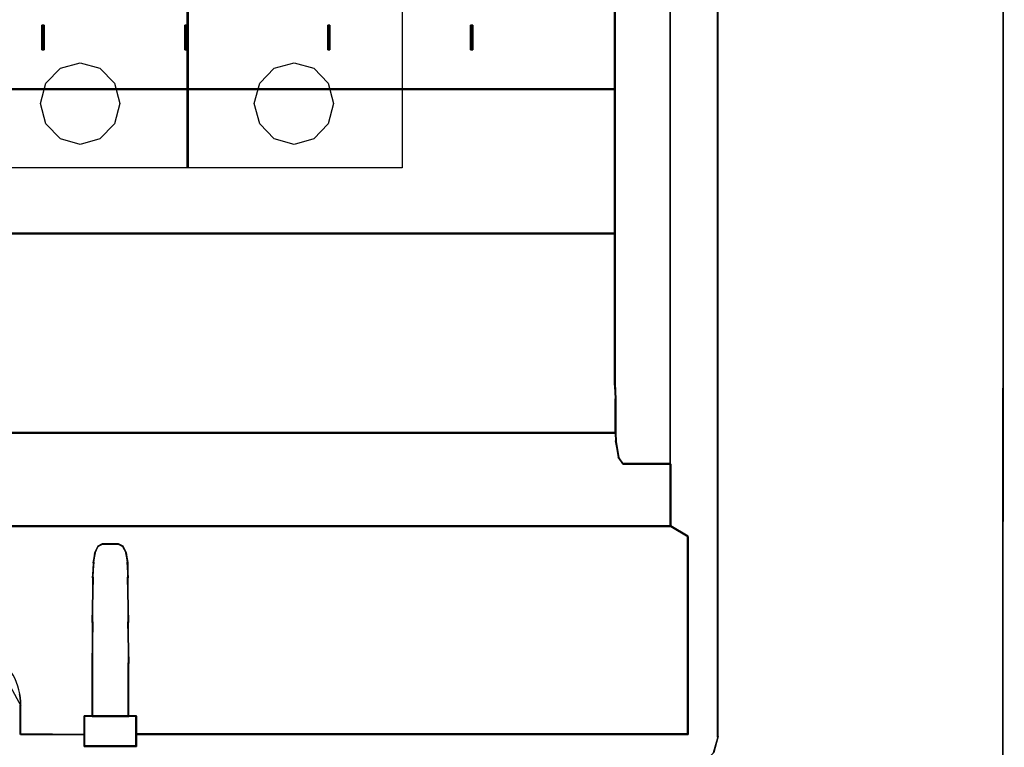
# Model space of a CAD drawing. Extents: x -543332 to -314699, y -9028 to 155584.
# Tile 227 of 256: x -345157 to -343918, y 36990 to 37906. Entities that reach past the tile are written whole.
import ezdxf

# ---------------------------------------------------------------- set-up
doc = ezdxf.new("R2010")
doc.units = 0
doc.header["$MEASUREMENT"] = 0
doc.layers.get('0').update_dxf_attribs({"color": 8})
for name, color, linetype in [('45', 8, 'Continuous'), ('50', 7, 'Continuous'), ('60', 7, 'Continuous')]:
    doc.layers.add(name, color=color, linetype=linetype)

# ---------------------------------------------------------------- blocks, each defined once
blk = doc.blocks.new('*U992')
at = {"layer": '60', "color": 7}
for points in [[(313.825033, -423.020506), (314, 24.903988), (313.825033, -423.020506)], [(314, 2.912724), (-35.827515, 3.027725), (-36, -400.568087), (313.827515, -400.654337), (314, 2.912724)]]:
    blk.add_lwpolyline(points, close=True, dxfattribs=at)
blk = doc.blocks.new('*C993')
at = {"layer": '50', "color": 7}
for points in [[(189.991948, -397.890791), (191.684671, -397.915671), (274.279584, -397.915671), (274.777444, -397.791271), (276.096772, -397.418071), (277.465886, -396.049671), (277.988639, -394.13391), (277.988639, -394.13391), (277.988639, -394.05927), (277.988639, -393.95975), (277.988639, -373.334222), (277.988639, -370.398381), (277.988639, -361.665498), (277.988639, -352.484775), (277.988639, -343.055252), (277.988639, -308.919879), (277.988639, -92.364282)], [(265.020137, -236.42962), (265.020137, -312.631284), (265.020137, -330.773352), (265.020137, -343.042268), (265.020137, -349.662007), (265.094816, -351.62802), (265.094816, -355.858681), (265.144602, -356.928789), (265.493104, -358.994347), (266.015856, -359.790706), (272.015062, -359.790706), (272.015062, -367.629872), (274.205643, -368.923956), (274.205643, -393.810195), (204.75426, -393.810195), (204.75426, -395.303369), (203.733648, -395.303369), (203.658969, -395.303369), (203.484719, -395.303369), (203.061538, -395.303369), (202.489, -395.303369), (200.497562, -395.303369), (199.925024, -395.303369), (199.526737, -395.303369), (199.352486, -395.303369), (199.252914, -395.303369), (198.257195, -395.303369), (198.257195, -393.810195), (190.16698, -393.785309), (190.16698, -390.176804), (190.16698, -389.679079), (190.117194, -389.181354), (190.042516, -388.68363)], [(190.042516, -388.671148), (190.117194, -389.170216), (190.16698, -389.669285), (190.16698, -390.168353), (190.16698, -393.786597), (198.257195, -393.81155), (198.257195, -391.515837), (199.228021, -391.515837), (199.228021, -384.853277), (199.252914, -379.662968), (199.3027, -374.023497), (199.352486, -372.151992), (199.526737, -370.979182), (199.925024, -370.130766), (200.497562, -369.806371), (202.489, -369.806371), (203.061538, -370.130766), (203.484719, -370.979182), (203.658969, -372.151992), (203.683862, -374.023497), (203.733648, -379.662968), (203.758541, -384.853277), (203.758541, -391.515837), (204.75426, -391.515837), (204.75426, -393.81155), (274.205643, -393.81155), (274.205643, -368.858142), (272.015062, -367.560565), (12.008003, -367.560565)], [(190.027506, -388.646983), (190.102163, -389.144541), (190.151934, -389.642098), (190.151934, -390.139656), (190.151934, -393.746951), (198.239769, -393.771828), (198.239769, -391.483062), (199.210309, -391.483062), (199.210309, -384.840665), (199.235195, -379.666064), (199.284966, -374.043661), (199.334738, -372.177819), (199.508937, -371.008558), (199.907107, -370.16271), (200.479477, -369.839297), (202.470329, -369.839297), (203.042699, -370.16271), (203.465755, -371.008558), (203.639954, -372.177819), (203.66484, -374.043661), (203.714611, -379.666064), (203.739497, -384.840665), (203.739497, -391.483062), (204.734923, -391.483062), (204.734923, -393.771828), (274.165878, -393.771828), (274.165878, -368.893937), (271.975941, -367.600287), (12.045359, -367.600287)]]:
    blk.add_lwpolyline(points, dxfattribs=at)
for points in [[(271.933725, -343.067942), (271.933725, -92.344943), (271.933725, -343.067942)], [(277.906457, -92.344943), (277.906457, -308.938747), (277.906457, -92.344943)], [(264.943003, -312.669973), (264.943003, -217.665396), (264.943003, -312.669973)], [(12.998674, -312.669973), (265.025185, -312.669973), (265.025185, -236.419505), (12.998674, -236.419505), (12.998674, -312.669973)], [(192.848703, -307.67029), (192.848703, -304.577265), (192.848703, -307.67029)], [(192.848703, -304.577265), (192.954743, -304.577265), (192.848703, -304.577265)], [(193.12971, -304.577265), (193.12971, -307.67029), (193.094584, -307.67029), (192.989207, -307.67029), (192.883829, -307.67029), (192.848703, -307.67029), (192.848703, -304.577265), (192.883829, -304.577265), (192.989207, -304.577265), (193.094584, -304.577265), (193.12971, -304.577265)], [(193.12971, -307.67029), (193.12971, -304.577265), (193.094584, -304.577265), (192.989207, -304.577265), (192.883829, -304.577265), (192.848703, -304.577265), (192.848703, -307.67029), (192.883829, -307.67029), (192.989207, -307.67029), (193.094584, -307.67029), (193.12971, -307.67029)], [(192.872562, -304.577265), (193.028972, -304.577265), (192.872562, -304.577265)], [(193.089945, -307.630568), (193.089945, -304.616987), (193.06476, -304.616987), (192.989207, -304.616987), (192.913653, -304.616987), (192.888468, -304.616987), (192.888468, -307.630568), (192.913653, -307.630568), (192.989207, -307.630568), (193.06476, -307.630568), (193.089945, -307.630568)], [(192.94679, -304.577265), (193.105851, -304.577265), (192.94679, -304.577265)], [(193.02367, -304.577265), (193.12971, -304.577265), (193.02367, -304.577265)], [(193.047529, -304.577265), (193.047529, -307.67029), (193.047529, -304.577265)], [(210.841129, -307.67029), (210.841129, -304.577265), (210.841129, -307.67029)], [(210.841129, -304.577265), (210.947169, -304.577265), (210.841129, -304.577265)], [(211.122136, -304.577265), (211.122136, -307.67029), (211.08701, -307.67029), (210.981632, -307.67029), (210.876254, -307.67029), (210.841129, -307.67029), (210.841129, -304.577265), (210.876254, -304.577265), (210.981632, -304.577265), (211.08701, -304.577265), (211.122136, -304.577265)], [(211.122136, -307.67029), (211.122136, -304.577265), (211.08701, -304.577265), (210.981632, -304.577265), (210.876254, -304.577265), (210.841129, -304.577265), (210.841129, -307.67029), (210.876254, -307.67029), (210.981632, -307.67029), (211.08701, -307.67029), (211.122136, -307.67029)], [(210.864988, -304.577265), (211.021397, -304.577265), (210.864988, -304.577265)], [(211.082371, -307.630568), (211.082371, -304.616987), (211.057186, -304.616987), (210.981632, -304.616987), (210.906078, -304.616987), (210.880894, -304.616987), (210.880894, -307.630568), (210.906078, -307.630568), (210.981632, -307.630568), (211.057186, -307.630568), (211.082371, -307.630568)], [(210.939216, -304.577265), (211.098277, -304.577265), (210.939216, -304.577265)], [(211.013444, -304.577265), (211.122136, -304.577265), (211.013444, -304.577265)], [(211.039955, -304.577265), (211.039955, -307.67029), (211.039955, -304.577265)], [(228.833554, -307.67029), (228.833554, -304.577265), (228.833554, -307.67029)], [(228.833554, -304.577265), (228.939595, -304.577265), (228.833554, -304.577265)], [(229.114562, -304.577265), (229.114562, -307.67029), (229.079436, -307.67029), (228.974058, -307.67029), (228.86868, -307.67029), (228.833554, -307.67029), (228.833554, -304.577265), (228.86868, -304.577265), (228.974058, -304.577265), (229.079436, -304.577265), (229.114562, -304.577265)], [(229.114562, -307.67029), (229.114562, -304.577265), (229.079436, -304.577265), (228.974058, -304.577265), (228.86868, -304.577265), (228.833554, -304.577265), (228.833554, -307.67029), (228.86868, -307.67029), (228.974058, -307.67029), (229.079436, -307.67029), (229.114562, -307.67029)], [(228.857413, -304.577265), (229.013823, -304.577265), (228.857413, -304.577265)], [(229.074796, -307.630568), (229.074796, -304.616987), (229.049612, -304.616987), (228.974058, -304.616987), (228.898504, -304.616987), (228.873319, -304.616987), (228.873319, -307.630568), (228.898504, -307.630568), (228.974058, -307.630568), (229.049612, -307.630568), (229.074796, -307.630568)], [(228.931642, -304.577265), (229.088052, -304.577265), (228.931642, -304.577265)], [(229.00587, -304.577265), (229.114562, -304.577265), (229.00587, -304.577265)], [(229.03238, -304.577265), (229.03238, -307.67029), (229.03238, -304.577265)], [(246.82598, -307.67029), (246.82598, -304.577265), (246.82598, -307.67029)], [(246.82598, -304.577265), (246.95588, -304.577265), (246.82598, -304.577265)], [(247.106987, -304.577265), (247.106987, -307.67029), (247.071861, -307.67029), (246.966484, -307.67029), (246.896232, -307.67029), (246.82598, -307.67029), (246.82598, -304.577265), (246.896232, -304.577265), (246.966484, -304.577265), (247.071861, -304.577265), (247.106987, -304.577265)], [(246.966484, -304.577265), (246.896232, -304.577265), (246.82598, -304.577265), (246.82598, -307.67029), (246.896232, -307.67029), (246.966484, -307.67029), (247.071861, -307.67029), (247.106987, -307.67029), (247.106987, -304.577265), (247.071861, -304.577265), (246.966484, -304.577265)], [(246.966484, -304.616987), (246.916114, -304.616987), (246.865745, -304.616987), (246.865745, -307.630568), (246.916114, -307.630568), (246.966484, -307.630568), (247.042037, -307.630568), (247.067222, -307.630568), (247.067222, -304.616987), (247.042037, -304.616987), (246.966484, -304.616987)], [(246.873698, -304.577265), (247.006249, -304.577265), (246.873698, -304.577265)], [(246.924067, -304.577265), (247.080477, -304.577265), (246.924067, -304.577265)], [(246.998296, -304.577265), (247.106987, -304.577265), (246.998296, -304.577265)], [(247.024806, -304.577265), (247.024806, -307.67029), (247.024806, -304.577265)], [(192.848703, -307.588197), (192.954743, -307.588197), (192.848703, -307.588197)], [(192.872562, -307.588197), (193.028972, -307.588197), (192.872562, -307.588197)], [(192.94679, -307.588197), (193.105851, -307.588197), (192.94679, -307.588197)], [(193.02367, -307.588197), (193.12971, -307.588197), (193.02367, -307.588197)], [(210.841129, -307.588197), (210.947169, -307.588197), (210.841129, -307.588197)], [(210.864988, -307.588197), (211.021397, -307.588197), (210.864988, -307.588197)], [(210.939216, -307.588197), (211.098277, -307.588197), (210.939216, -307.588197)], [(211.013444, -307.588197), (211.122136, -307.588197), (211.013444, -307.588197)], [(228.833554, -307.588197), (228.939595, -307.588197), (228.833554, -307.588197)], [(228.857413, -307.588197), (229.013823, -307.588197), (228.857413, -307.588197)], [(228.931642, -307.588197), (229.088052, -307.588197), (228.931642, -307.588197)], [(229.00587, -307.588197), (229.114562, -307.588197), (229.00587, -307.588197)], [(246.82598, -307.588197), (246.95588, -307.588197), (246.82598, -307.588197)], [(246.873698, -307.588197), (247.006249, -307.588197), (246.873698, -307.588197)], [(246.924067, -307.588197), (247.080477, -307.588197), (246.924067, -307.588197)], [(246.998296, -307.588197), (247.106987, -307.588197), (246.998296, -307.588197)], [(277.906457, -308.856655), (277.906457, -343.067942), (277.906457, -308.856655)], [(12.998674, -312.587881), (265.025185, -312.587881), (12.998674, -312.587881)], [(12.998674, -330.804418), (265.025185, -330.804418), (265.025185, -312.587881), (12.998674, -312.587881), (12.998674, -330.804418)], [(13.041091, -330.764696), (264.985419, -330.764696), (264.985419, -312.627603), (13.041091, -312.627603), (13.041091, -330.764696)], [(264.943003, -343.067942), (264.943003, -312.587881), (264.943003, -343.067942)], [(12.924446, -355.876983), (265.099413, -355.876983), (265.099413, -351.63463), (265.024731, -349.663183), (265.024731, -343.025149), (265.024731, -330.722326), (12.999128, -330.722326), (12.999128, -343.025149), (12.999128, -349.663183), (12.924446, -351.63463), (12.924446, -355.876983)], [(12.964211, -355.83726), (265.059648, -355.83726), (265.059648, -351.608306), (264.98499, -349.643086), (264.98499, -343.026016), (264.98499, -330.762048), (13.038869, -330.762048), (13.038869, -343.026016), (13.038869, -349.643086), (12.964211, -351.608306), (12.964211, -355.83726)], [(12.998674, -330.722326), (265.025185, -330.722326), (12.998674, -330.722326)], [(264.943003, -349.682989), (264.943003, -342.98585), (264.943003, -349.682989)], [(271.933725, -351.549926), (271.933725, -342.98585), (271.933725, -351.549926)], [(277.906457, -342.98585), (277.906457, -352.495311), (277.906457, -342.98585)], [(265.099413, -351.647907), (264.943003, -349.600897), (265.099413, -351.647907)], [(265.017232, -355.876983), (265.017232, -351.565815), (265.017232, -355.876983)], [(271.933725, -359.806818), (271.933725, -351.467834), (271.933725, -359.806818)], [(277.906457, -352.413219), (277.906457, -361.673755), (277.906457, -352.413219)], [(12.007197, -367.642657), (272.015906, -367.642657), (272.015906, -359.752495), (266.016663, -359.752495), (265.493907, -358.950955), (265.145403, -356.87196), (265.095617, -355.79489), (12.928242, -355.79489), (12.878456, -356.87196), (12.529952, -358.950955), (12.007197, -359.752495), (6.007953, -359.752495), (6.007953, -367.642657), (12.007197, -367.642657)], [(12.045168, -367.602935), (271.976141, -367.602935), (271.976141, -359.76568), (265.978691, -359.76568), (265.456092, -358.969514), (265.107692, -356.90446), (265.057921, -355.834612), (12.965938, -355.834612), (12.916167, -356.90446), (12.567768, -358.969514), (12.045168, -359.76568), (6.047718, -359.76568), (6.047718, -367.602935), (12.045168, -367.602935)], [(265.099413, -355.79489), (12.924446, -355.79489), (265.099413, -355.79489)], [(265.149782, -356.94683), (265.017232, -355.79489), (265.149782, -356.94683)], [(265.497065, -359.012377), (265.06495, -356.864738), (265.497065, -359.012377)], [(266.019315, -359.806818), (265.414884, -358.930285), (266.019315, -359.806818)], [(272.015906, -359.724726), (265.937133, -359.724726), (272.015906, -359.724726)], [(271.933725, -367.642657), (271.933725, -359.724726), (271.933725, -367.642657)], [(277.906457, -361.591663), (277.906457, -370.404664), (277.906457, -361.591663)], [(272.015906, -367.560565), (12.004545, -367.560565), (272.015906, -367.560565)], [(274.205643, -368.937596), (271.933725, -367.560565), (274.205643, -368.937596)], [(274.123461, -393.81155), (274.123461, -368.855504), (274.123461, -393.81155)], [(199.168718, -391.52356), (203.781481, -391.52356), (203.781481, -384.856947), (203.756136, -379.663481), (203.705446, -374.02058), (203.680101, -372.147936), (203.502687, -370.974412), (203.071825, -370.12548), (202.488893, -369.800889), (200.461305, -369.800889), (199.878374, -370.12548), (199.472856, -370.974412), (199.295442, -372.147936), (199.244753, -374.02058), (199.194063, -379.663481), (199.168718, -384.856947), (199.168718, -391.52356)], [(199.208483, -391.483838), (203.741716, -391.483838), (203.741716, -384.841606), (203.716808, -379.667133), (203.666992, -374.04487), (203.642084, -372.179075), (203.467729, -371.009843), (203.044295, -370.164015), (202.471414, -369.840611), (200.478785, -369.840611), (199.905904, -370.164015), (199.507378, -371.009843), (199.333023, -372.179075), (199.283207, -374.04487), (199.233391, -379.667133), (199.208483, -384.841606), (199.208483, -391.483838)], [(199.468283, -371.05081), (199.948116, -370.123962), (199.468283, -371.05081)], [(199.865934, -370.206054), (200.520735, -369.800889), (199.865934, -370.206054)], [(200.438553, -369.800889), (202.511646, -369.800889), (200.438553, -369.800889)], [(202.429464, -369.800889), (203.084264, -370.206054), (202.429464, -369.800889)], [(203.002083, -370.123962), (203.505775, -371.05081), (203.002083, -370.123962)], [(277.906457, -370.322572), (277.906457, -373.3388), (277.906457, -370.322572)], [(199.293316, -372.221286), (199.550464, -370.968717), (199.293316, -372.221286)], [(203.423594, -370.968717), (203.680742, -372.221286), (203.423594, -370.968717)], [(199.242946, -374.085575), (199.375497, -372.139194), (199.242946, -374.085575)], [(203.598561, -372.139194), (203.707252, -374.085575), (203.598561, -372.139194)], [(199.195228, -379.707571), (199.325128, -374.003483), (199.195228, -379.707571)], [(203.62242, -374.003483), (203.754971, -379.707571), (203.62242, -374.003483)], [(277.906457, -373.256708), (277.906457, -393.959846), (277.906457, -373.256708)], [(199.168718, -384.882031), (199.27741, -379.625479), (199.168718, -384.882031)], [(203.672789, -379.625479), (203.781481, -384.882031), (203.672789, -379.625479)], [(190.192388, -390.180954), (190.192388, -389.677109), (190.141466, -389.173263), (190.065084, -388.669417), (189.963241, -388.190764), (189.835937, -387.712111), (189.657712, -387.25865), (189.479486, -386.805189), (189.250339, -386.351727), (188.995732, -385.948651), (188.715663, -385.520382), (188.410134, -385.142498), (188.079144, -384.764614), (187.722693, -384.411922), (187.340781, -384.084422), (186.933409, -383.782115), (186.526037, -383.505), (190.192388, -390.180954)], [(199.168718, -391.52356), (199.168718, -384.799939), (199.168718, -391.52356)], [(203.699299, -384.799939), (203.699299, -391.52356), (203.699299, -384.799939)], [(190.110206, -390.098862), (190.110206, -393.787717), (190.110206, -390.098862)], [(198.198447, -393.81155), (198.198447, -391.441468), (198.198447, -393.81155)], [(198.198447, -391.441468), (204.775611, -391.441468), (198.198447, -391.441468)], [(198.198447, -391.441468), (198.198447, -393.779982), (198.198447, -395.3051), (199.206442, -395.3051), (199.307241, -395.3051), (199.48364, -395.3051), (199.886838, -395.3051), (200.466435, -395.3051), (202.482423, -395.3051), (203.06202, -395.3051), (203.490418, -395.3051), (203.666817, -395.3051), (203.742416, -395.3051), (204.775611, -395.3051), (204.775611, -393.779982), (204.775611, -391.441468), (203.767616, -391.441468), (199.181242, -391.441468), (198.198447, -391.441468)], [(198.238212, -391.48119), (198.238212, -393.771619), (198.238212, -395.265378), (199.234018, -395.265378), (199.333599, -395.265378), (199.507865, -395.265378), (199.906187, -395.265378), (200.478776, -395.265378), (202.470387, -395.265378), (203.042976, -395.265378), (203.466193, -395.265378), (203.640459, -395.265378), (203.715145, -395.265378), (204.735845, -395.265378), (204.735845, -393.771619), (204.735845, -391.48119), (203.74004, -391.48119), (199.209123, -391.48119), (198.238212, -391.48119)], [(204.693429, -391.441468), (204.693429, -393.81155), (204.693429, -391.441468)], [(190.110206, -393.705625), (198.280629, -393.81155), (190.110206, -393.705625)], [(198.198447, -395.3051), (198.198447, -393.729458), (198.198447, -395.3051)], [(274.205643, -393.729458), (204.693429, -393.729458), (274.205643, -393.729458)], [(204.693429, -393.729458), (204.693429, -395.3051), (204.693429, -393.729458)], [(277.988639, -394.052531), (277.384208, -396.051875), (277.988639, -394.052531)], [(277.906457, -393.877754), (277.906457, -394.060475), (277.906457, -393.877754)], [(277.906457, -393.978383), (277.906457, -394.134623), (277.906457, -393.978383)], [(277.906457, -394.052531), (277.906457, -394.052531), (277.906457, -394.052531)], [(199.27741, -395.223008), (198.198447, -395.223008), (199.27741, -395.223008)], [(199.375497, -395.223008), (199.195228, -395.223008), (199.375497, -395.223008)], [(199.550464, -395.223008), (199.293316, -395.223008), (199.550464, -395.223008)], [(199.948116, -395.223008), (199.468283, -395.223008), (199.948116, -395.223008)], [(200.520735, -395.223008), (199.865934, -395.223008), (200.520735, -395.223008)], [(202.511646, -395.223008), (200.438553, -395.223008), (202.511646, -395.223008)], [(203.084264, -395.223008), (202.429464, -395.223008), (203.084264, -395.223008)], [(203.505775, -395.223008), (203.002083, -395.223008), (203.505775, -395.223008)], [(203.680742, -395.223008), (203.423594, -395.223008), (203.680742, -395.223008)], [(203.754971, -395.223008), (203.598561, -395.223008), (203.754971, -395.223008)], [(204.775611, -395.223008), (203.672789, -395.223008), (204.775611, -395.223008)]]:
    blk.add_lwpolyline(points, close=True, dxfattribs=at)
blk = doc.blocks.new('*U1002')
at = {"layer": '45', "color": 255}
for points in [[(193.556523, -237.494649), (220.596857, -237.494649), (220.596857, -322.505155), (193.556523, -322.505155), (193.556523, -237.494649)], [(220.459004, -237.494649), (247.504639, -237.494649), (247.504639, -322.505155), (220.459004, -322.505155), (220.459004, -237.494649)]]:
    blk.add_lwpolyline(points, close=True, dxfattribs=at)
at = {"layer": '45', "color": 159}
for points in [[(193.556523, -237.494649), (220.596857, -237.494649), (220.596857, -322.505155), (193.556523, -322.505155), (193.556523, -237.494649)], [(220.459004, -237.494649), (247.504639, -237.494649), (247.504639, -322.505155), (220.459004, -322.505155), (220.459004, -237.494649)]]:
    blk.add_lwpolyline(points, close=True, dxfattribs=at)
at = {"layer": '45', "color": 179}
for points in [[(193.561825, -237.499945), (220.591555, -237.499945), (220.591555, -322.499859), (193.561825, -322.499859), (193.561825, -237.499945)], [(220.464306, -237.499945), (247.499337, -237.499945), (247.499337, -322.499859), (220.464306, -322.499859), (220.464306, -237.499945)], [(201.997349, -314.419044), (202.675, -311.854997), (204.495864, -309.987817), (206.999552, -309.29095), (209.477376, -309.987817), (211.303413, -311.854997), (211.981064, -314.419044), (211.303413, -316.977772), (209.477376, -318.860911), (206.999552, -319.557778), (204.495864, -318.860911), (202.675, -316.977772), (201.997349, -314.419044)], [(228.89983, -314.419044), (229.582662, -311.854997), (231.398377, -309.987817), (233.902098, -309.29095), (236.379953, -309.987817), (238.211187, -311.854997), (238.888847, -314.419044), (238.211187, -316.977772), (236.379953, -318.860911), (233.902098, -319.557778), (231.398377, -318.860911), (229.582662, -316.977772), (228.89983, -314.419044)]]:
    blk.add_lwpolyline(points, close=True, dxfattribs=at)

msp = doc.modelspace()

# ---------------------------------------------------------------- block references
at = {"xscale": 10, "yscale": 10, "zscale": 10}
for name, p in [('*U992', (-347057.5, 40944.6)), ('*C993', (-347057.5, 40944.6)), ('*U1002', (-347150.6, 40944.6))]:
    msp.add_blockref(name, p, dxfattribs=at)

doc.saveas('drawing.dxf')
